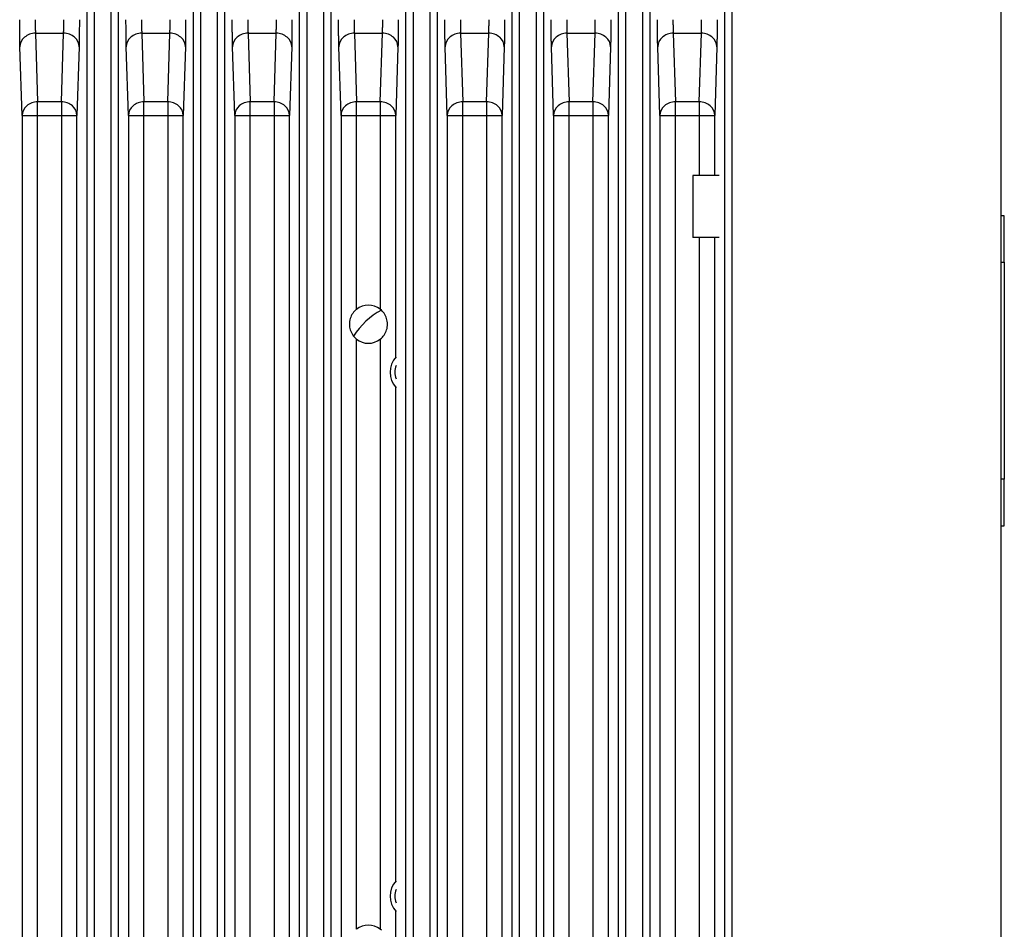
# Model space of a CAD drawing. Extents: x 11458 to 11780, y -1544 to -1214.
# Tile 27 of 35: x 11716 to 11780, y -1382 to -1324. Entities that reach past the tile are written whole.
import ezdxf

# ---------------------------------------------------------------- set-up
doc = ezdxf.new("R2010")
doc.units = 0
doc.layers.add('2', color=2, linetype='CONTINUOUS')

msp = doc.modelspace()

# ---------------------------------------------------------------- linework, layer by layer
at = {"layer": '2', "color": 7}
for p, q in [((11779.636, -1420.295), (11779.636, -1280.395)), ((11720.643, -1283.895), (11720.643, -1416.695)), ((11721.143, -1416.695), (11721.143, -1283.895)), ((11722.201, -1283.895), (11722.201, -1416.695)), ((11722.701, -1416.695), (11722.701, -1283.895)), ((11727.5, -1283.895), (11727.5, -1416.695)), ((11728, -1416.695), (11728, -1283.895)), ((11729.058, -1283.895), (11729.058, -1416.695)), ((11729.558, -1416.695), (11729.558, -1283.895)), ((11734.357, -1283.895), (11734.357, -1416.695)), ((11734.857, -1416.695), (11734.857, -1283.895)), ((11735.915, -1283.895), (11735.915, -1416.695)), ((11736.415, -1416.695), (11736.415, -1283.895)), ((11741.214, -1283.895), (11741.214, -1416.695)), ((11741.714, -1416.695), (11741.714, -1283.895)), ((11742.772, -1283.895), (11742.772, -1416.695)), ((11743.272, -1416.695), (11743.272, -1283.895)), ((11748.071, -1283.895), (11748.071, -1416.695)), ((11748.571, -1416.695), (11748.571, -1283.895)), ((11749.63, -1283.895), (11749.63, -1416.695)), ((11750.129, -1416.695), (11750.129, -1283.895)), ((11754.928, -1283.895), (11754.928, -1416.695)), ((11755.428, -1416.695), (11755.428, -1283.895)), ((11756.487, -1283.895), (11756.487, -1416.695)), ((11756.987, -1416.695), (11756.987, -1283.895)), ((11761.786, -1283.895), (11761.786, -1421.195)), ((11762.286, -1421.195), (11762.286, -1283.895)), ((11717.337, -1324.522), (11717.478, -1328.951)), ((11717.337, -1324.522), (11719.15, -1324.522)), ((11719.011, -1328.951), (11719.15, -1324.522)), ((11724.194, -1324.522), (11724.335, -1328.951)), ((11724.194, -1324.522), (11726.007, -1324.522)), ((11725.868, -1328.951), (11726.007, -1324.522)), ((11731.051, -1324.522), (11731.192, -1328.951)), ((11731.051, -1324.522), (11732.864, -1324.522)), ((11732.725, -1328.951), (11732.864, -1324.522)), ((11737.908, -1324.522), (11739.721, -1324.522)), ((11737.908, -1324.522), (11738.05, -1328.951)), ((11739.582, -1328.951), (11739.721, -1324.522)), ((11744.765, -1324.522), (11744.907, -1328.951)), ((11744.765, -1324.522), (11746.578, -1324.522)), ((11746.439, -1328.951), (11746.578, -1324.522)), ((11751.623, -1324.522), (11751.764, -1328.951)), ((11751.623, -1324.522), (11753.435, -1324.522)), ((11753.296, -1328.951), (11753.435, -1324.522)), ((11758.48, -1324.522), (11758.621, -1328.951)), ((11758.48, -1324.522), (11760.293, -1324.522)), ((11760.153, -1328.951), (11760.293, -1324.522)), ((11716.476, -1329.825), (11716.337, -1325.397)), ((11720.15, -1325.397), (11720.01, -1329.827)), ((11723.333, -1329.825), (11723.194, -1325.397)), ((11727.007, -1325.397), (11726.868, -1329.827)), ((11730.19, -1329.825), (11730.051, -1325.397)), ((11733.864, -1325.397), (11733.725, -1329.827)), ((11737.048, -1329.825), (11736.908, -1325.397)), ((11740.721, -1325.397), (11740.582, -1329.827)), ((11743.905, -1329.825), (11743.766, -1325.397)), ((11747.578, -1325.397), (11747.439, -1329.827)), ((11750.762, -1329.825), (11750.623, -1325.397)), ((11754.435, -1325.397), (11754.296, -1329.827)), ((11757.619, -1329.825), (11757.48, -1325.397)), ((11761.292, -1325.397), (11761.153, -1329.827)), ((11719.011, -1328.951), (11717.478, -1328.951)), ((11719.011, -1328.951), (11719.011, -1329.825)), ((11725.868, -1328.951), (11724.335, -1328.951)), ((11725.868, -1328.951), (11725.868, -1329.825)), ((11732.725, -1328.951), (11731.192, -1328.951)), ((11732.725, -1328.951), (11732.725, -1329.825)), ((11739.582, -1328.951), (11738.05, -1328.951)), ((11739.582, -1328.951), (11739.582, -1329.825)), ((11746.439, -1328.951), (11744.907, -1328.951)), ((11746.439, -1328.951), (11746.439, -1329.825)), ((11753.296, -1328.951), (11751.764, -1328.951)), ((11753.296, -1328.951), (11753.296, -1329.825)), ((11760.153, -1328.951), (11758.621, -1328.951)), ((11760.153, -1328.951), (11760.153, -1329.825)), ((11716.476, -1329.825), (11716.476, -1433.795)), ((11716.476, -1329.825), (11716.775, -1329.825)), ((11716.775, -1329.825), (11717.476, -1329.825)), ((11717.476, -1329.825), (11719.011, -1329.825)), ((11717.476, -1433.795), (11717.476, -1329.825)), ((11719.011, -1329.825), (11719.711, -1329.825)), ((11719.011, -1329.825), (11719.011, -1433.795)), ((11719.711, -1329.825), (11720.01, -1329.825)), ((11720.01, -1433.795), (11720.01, -1329.827)), ((11723.333, -1329.825), (11723.333, -1433.795)), ((11723.333, -1329.825), (11723.632, -1329.825)), ((11723.632, -1329.825), (11724.333, -1329.825)), ((11724.333, -1329.825), (11725.868, -1329.825)), ((11724.333, -1433.795), (11724.333, -1329.825)), ((11725.868, -1329.825), (11726.569, -1329.825)), ((11725.868, -1329.825), (11725.868, -1433.795)), ((11726.569, -1329.825), (11726.868, -1329.825)), ((11726.868, -1433.795), (11726.868, -1329.827)), ((11730.19, -1329.825), (11730.19, -1433.795)), ((11730.19, -1329.825), (11730.489, -1329.825)), ((11730.489, -1329.825), (11731.19, -1329.825)), ((11731.19, -1433.795), (11731.19, -1329.825)), ((11731.19, -1329.825), (11732.725, -1329.825)), ((11732.725, -1329.825), (11733.426, -1329.825)), ((11732.725, -1329.825), (11732.725, -1433.795)), ((11733.426, -1329.825), (11733.725, -1329.825)), ((11733.725, -1433.795), (11733.725, -1329.827)), ((11737.048, -1329.825), (11737.346, -1329.825)), ((11737.048, -1329.825), (11737.048, -1433.795)), ((11737.346, -1329.825), (11738.047, -1329.825)), ((11738.047, -1329.825), (11739.582, -1329.825)), ((11738.047, -1342.335), (11738.047, -1329.825)), ((11739.582, -1329.825), (11740.283, -1329.825)), ((11739.582, -1329.825), (11739.582, -1342.333)), ((11740.283, -1329.825), (11740.582, -1329.825)), ((11740.582, -1345.413), (11740.582, -1329.827)), ((11743.905, -1329.825), (11743.905, -1433.795)), ((11743.905, -1329.825), (11744.204, -1329.825)), ((11744.204, -1329.825), (11744.905, -1329.825)), ((11744.905, -1433.795), (11744.905, -1329.825)), ((11744.905, -1329.825), (11746.439, -1329.825)), ((11746.439, -1329.825), (11747.14, -1329.825)), ((11746.439, -1329.825), (11746.439, -1433.795)), ((11747.14, -1329.825), (11747.439, -1329.825)), ((11747.439, -1433.795), (11747.439, -1329.827)), ((11750.762, -1329.825), (11750.762, -1433.795)), ((11750.762, -1329.825), (11751.061, -1329.825)), ((11751.061, -1329.825), (11751.762, -1329.825)), ((11751.762, -1433.795), (11751.762, -1329.825)), ((11751.762, -1329.825), (11753.296, -1329.825)), ((11753.296, -1329.825), (11753.296, -1433.795)), ((11753.296, -1329.825), (11753.997, -1329.825)), ((11753.997, -1329.825), (11754.296, -1329.825)), ((11754.296, -1433.795), (11754.296, -1329.827)), ((11757.619, -1329.825), (11757.619, -1433.795)), ((11757.619, -1329.825), (11757.918, -1329.825)), ((11757.918, -1329.825), (11758.619, -1329.825)), ((11758.619, -1433.795), (11758.619, -1329.825)), ((11758.619, -1329.825), (11760.153, -1329.825)), ((11760.153, -1329.825), (11760.854, -1329.825)), ((11760.153, -1329.825), (11760.153, -1333.695)), ((11760.854, -1329.825), (11761.153, -1329.825)), ((11761.153, -1333.695), (11761.153, -1329.827)), ((11759.736, -1333.695), (11759.736, -1337.695)), ((11761.442, -1333.695), (11759.736, -1333.695)), ((11779.836, -1336.295), (11779.636, -1336.295)), ((11779.836, -1339.295), (11779.836, -1336.295)), ((11761.442, -1337.695), (11759.736, -1337.695)), ((11760.153, -1337.695), (11760.153, -1406.695)), ((11761.153, -1406.695), (11761.153, -1337.695)), ((11779.636, -1339.295), (11779.836, -1339.295)), ((11779.836, -1339.295), (11779.836, -1353.295)), ((11738.047, -1382.335), (11738.047, -1344.254)), ((11739.582, -1344.257), (11739.582, -1382.333)), ((11740.582, -1379.213), (11740.582, -1347.376)), ((11779.836, -1353.295), (11779.636, -1353.295)), ((11779.836, -1356.295), (11779.836, -1353.295)), ((11779.636, -1356.295), (11779.836, -1356.295)), ((11740.582, -1433.795), (11740.582, -1381.176))]:
    msp.add_line(p, q, dxfattribs=at)
at = {"layer": '2', "color": 7, "flags": 128}
for points in [[(11716.337, -1325.397), (11716.336, -1325.352), (11716.334, -1325.304), (11716.333, -1325.252), (11716.332, -1325.198), (11716.331, -1325.14), (11716.33, -1325.08), (11716.328, -1325.017), (11716.327, -1324.951), (11716.326, -1324.882), (11716.326, -1324.811), (11716.325, -1324.738), (11716.324, -1324.663), (11716.323, -1324.585), (11716.322, -1324.506), (11716.322, -1324.425), (11716.321, -1324.343), (11716.321, -1324.259), (11716.32, -1324.174), (11716.32, -1324.088), (11716.32, -1324.001), (11716.319, -1323.913), (11716.319, -1323.825), (11716.319, -1323.737), (11716.319, -1323.648)], [(11717.319, -1323.648), (11717.319, -1323.67), (11717.319, -1323.693), (11717.319, -1323.715), (11717.319, -1323.737), (11717.319, -1323.759), (11717.319, -1323.781), (11717.319, -1323.803), (11717.319, -1323.825), (11717.32, -1323.846), (11717.32, -1323.868), (11717.32, -1323.89), (11717.32, -1323.911), (11717.32, -1323.932), (11717.321, -1323.954), (11717.321, -1323.975), (11717.321, -1323.996), (11717.321, -1324.016), (11717.322, -1324.037), (11717.322, -1324.057), (11717.322, -1324.077), (11717.323, -1324.097), (11717.323, -1324.117), (11717.323, -1324.136), (11717.324, -1324.155)], [(11719.163, -1324.155), (11719.163, -1324.136), (11719.164, -1324.117), (11719.164, -1324.097), (11719.164, -1324.077), (11719.165, -1324.057), (11719.165, -1324.037), (11719.165, -1324.016), (11719.165, -1323.996), (11719.166, -1323.975), (11719.166, -1323.954), (11719.166, -1323.932), (11719.166, -1323.911), (11719.167, -1323.89), (11719.167, -1323.868), (11719.167, -1323.846), (11719.167, -1323.825), (11719.167, -1323.803), (11719.167, -1323.781), (11719.167, -1323.759), (11719.168, -1323.737), (11719.168, -1323.715), (11719.168, -1323.693), (11719.168, -1323.67), (11719.168, -1323.648)], [(11720.168, -1323.648), (11720.167, -1323.737), (11720.167, -1323.825), (11720.167, -1323.913), (11720.167, -1324.001), (11720.167, -1324.088), (11720.166, -1324.174), (11720.166, -1324.259), (11720.165, -1324.343), (11720.165, -1324.425), (11720.164, -1324.506), (11720.163, -1324.585), (11720.163, -1324.663), (11720.162, -1324.738), (11720.161, -1324.811), (11720.16, -1324.882), (11720.159, -1324.951), (11720.158, -1325.017), (11720.157, -1325.08), (11720.156, -1325.14), (11720.155, -1325.198), (11720.153, -1325.252), (11720.152, -1325.304), (11720.151, -1325.352), (11720.15, -1325.397)], [(11723.194, -1325.397), (11723.193, -1325.352), (11723.191, -1325.304), (11723.19, -1325.252), (11723.189, -1325.198), (11723.188, -1325.14), (11723.187, -1325.08), (11723.186, -1325.017), (11723.185, -1324.951), (11723.184, -1324.882), (11723.183, -1324.811), (11723.182, -1324.738), (11723.181, -1324.663), (11723.18, -1324.585), (11723.18, -1324.506), (11723.179, -1324.425), (11723.178, -1324.343), (11723.178, -1324.259), (11723.177, -1324.174), (11723.177, -1324.088), (11723.177, -1324.001), (11723.176, -1323.913), (11723.176, -1323.825), (11723.176, -1323.737), (11723.176, -1323.648)], [(11724.176, -1323.648), (11724.176, -1323.67), (11724.176, -1323.693), (11724.176, -1323.715), (11724.176, -1323.737), (11724.176, -1323.759), (11724.176, -1323.781), (11724.176, -1323.803), (11724.177, -1323.825), (11724.177, -1323.846), (11724.177, -1323.868), (11724.177, -1323.89), (11724.177, -1323.911), (11724.177, -1323.932), (11724.178, -1323.954), (11724.178, -1323.975), (11724.178, -1323.996), (11724.178, -1324.016), (11724.179, -1324.037), (11724.179, -1324.057), (11724.179, -1324.077), (11724.18, -1324.097), (11724.18, -1324.117), (11724.18, -1324.136), (11724.181, -1324.155)], [(11726.02, -1324.155), (11726.02, -1324.136), (11726.021, -1324.117), (11726.021, -1324.097), (11726.021, -1324.077), (11726.022, -1324.057), (11726.022, -1324.037), (11726.022, -1324.016), (11726.023, -1323.996), (11726.023, -1323.975), (11726.023, -1323.954), (11726.023, -1323.932), (11726.024, -1323.911), (11726.024, -1323.89), (11726.024, -1323.868), (11726.024, -1323.846), (11726.024, -1323.825), (11726.024, -1323.803), (11726.024, -1323.781), (11726.025, -1323.759), (11726.025, -1323.737), (11726.025, -1323.715), (11726.025, -1323.693), (11726.025, -1323.67), (11726.025, -1323.648)], [(11727.025, -1323.648), (11727.025, -1323.737), (11727.025, -1323.825), (11727.024, -1323.913), (11727.024, -1324.001), (11727.024, -1324.088), (11727.023, -1324.174), (11727.023, -1324.259), (11727.022, -1324.343), (11727.022, -1324.425), (11727.021, -1324.506), (11727.021, -1324.585), (11727.02, -1324.663), (11727.019, -1324.738), (11727.018, -1324.811), (11727.017, -1324.882), (11727.016, -1324.951), (11727.015, -1325.017), (11727.014, -1325.08), (11727.013, -1325.14), (11727.012, -1325.198), (11727.011, -1325.252), (11727.009, -1325.304), (11727.008, -1325.352), (11727.007, -1325.397)], [(11730.051, -1325.397), (11730.05, -1325.352), (11730.049, -1325.304), (11730.047, -1325.252), (11730.046, -1325.198), (11730.045, -1325.14), (11730.044, -1325.08), (11730.043, -1325.017), (11730.042, -1324.951), (11730.041, -1324.882), (11730.04, -1324.811), (11730.039, -1324.738), (11730.038, -1324.663), (11730.037, -1324.585), (11730.037, -1324.506), (11730.036, -1324.425), (11730.035, -1324.343), (11730.035, -1324.259), (11730.035, -1324.174), (11730.034, -1324.088), (11730.034, -1324.001), (11730.034, -1323.913), (11730.033, -1323.825), (11730.033, -1323.737), (11730.033, -1323.648)], [(11731.033, -1323.648), (11731.033, -1323.67), (11731.033, -1323.693), (11731.033, -1323.715), (11731.033, -1323.737), (11731.033, -1323.759), (11731.033, -1323.781), (11731.034, -1323.803), (11731.034, -1323.825), (11731.034, -1323.846), (11731.034, -1323.868), (11731.034, -1323.89), (11731.034, -1323.911), (11731.035, -1323.932), (11731.035, -1323.954), (11731.035, -1323.975), (11731.035, -1323.996), (11731.036, -1324.016), (11731.036, -1324.037), (11731.036, -1324.057), (11731.037, -1324.077), (11731.037, -1324.097), (11731.037, -1324.117), (11731.038, -1324.136), (11731.038, -1324.155)], [(11732.877, -1324.155), (11732.878, -1324.136), (11732.878, -1324.117), (11732.878, -1324.097), (11732.879, -1324.077), (11732.879, -1324.057), (11732.879, -1324.037), (11732.879, -1324.016), (11732.88, -1323.996), (11732.88, -1323.975), (11732.88, -1323.954), (11732.881, -1323.932), (11732.881, -1323.911), (11732.881, -1323.89), (11732.881, -1323.868), (11732.881, -1323.846), (11732.881, -1323.825), (11732.882, -1323.803), (11732.882, -1323.781), (11732.882, -1323.759), (11732.882, -1323.737), (11732.882, -1323.715), (11732.882, -1323.693), (11732.882, -1323.67), (11732.882, -1323.648)], [(11733.882, -1323.648), (11733.882, -1323.737), (11733.882, -1323.825), (11733.881, -1323.913), (11733.881, -1324.001), (11733.881, -1324.088), (11733.881, -1324.174), (11733.88, -1324.259), (11733.88, -1324.343), (11733.879, -1324.425), (11733.878, -1324.506), (11733.878, -1324.585), (11733.877, -1324.663), (11733.876, -1324.738), (11733.875, -1324.811), (11733.874, -1324.882), (11733.873, -1324.951), (11733.872, -1325.017), (11733.871, -1325.08), (11733.87, -1325.14), (11733.869, -1325.198), (11733.868, -1325.252), (11733.866, -1325.304), (11733.865, -1325.352), (11733.864, -1325.397)], [(11736.908, -1325.397), (11736.907, -1325.352), (11736.906, -1325.304), (11736.905, -1325.252), (11736.903, -1325.198), (11736.902, -1325.14), (11736.901, -1325.08), (11736.9, -1325.017), (11736.899, -1324.951), (11736.898, -1324.882), (11736.897, -1324.811), (11736.896, -1324.738), (11736.895, -1324.663), (11736.895, -1324.585), (11736.894, -1324.506), (11736.893, -1324.425), (11736.893, -1324.343), (11736.892, -1324.259), (11736.892, -1324.174), (11736.891, -1324.088), (11736.891, -1324.001), (11736.891, -1323.913), (11736.891, -1323.825), (11736.89, -1323.737), (11736.89, -1323.648)], [(11737.89, -1323.648), (11737.89, -1323.67), (11737.89, -1323.693), (11737.89, -1323.715), (11737.89, -1323.737), (11737.891, -1323.759), (11737.891, -1323.781), (11737.891, -1323.803), (11737.891, -1323.825), (11737.891, -1323.846), (11737.891, -1323.868), (11737.891, -1323.89), (11737.892, -1323.911), (11737.892, -1323.932), (11737.892, -1323.954), (11737.892, -1323.975), (11737.892, -1323.996), (11737.893, -1324.016), (11737.893, -1324.037), (11737.893, -1324.057), (11737.894, -1324.077), (11737.894, -1324.097), (11737.894, -1324.117), (11737.895, -1324.136), (11737.895, -1324.155)], [(11739.734, -1324.155), (11739.735, -1324.136), (11739.735, -1324.117), (11739.735, -1324.097), (11739.736, -1324.077), (11739.736, -1324.057), (11739.736, -1324.037), (11739.737, -1324.016), (11739.737, -1323.996), (11739.737, -1323.975), (11739.737, -1323.954), (11739.738, -1323.932), (11739.738, -1323.911), (11739.738, -1323.89), (11739.738, -1323.868), (11739.738, -1323.846), (11739.739, -1323.825), (11739.739, -1323.803), (11739.739, -1323.781), (11739.739, -1323.759), (11739.739, -1323.737), (11739.739, -1323.715), (11739.739, -1323.693), (11739.739, -1323.67), (11739.739, -1323.648)], [(11740.739, -1323.648), (11740.739, -1323.737), (11740.739, -1323.825), (11740.739, -1323.913), (11740.738, -1324.001), (11740.738, -1324.088), (11740.738, -1324.174), (11740.737, -1324.259), (11740.737, -1324.343), (11740.736, -1324.425), (11740.736, -1324.506), (11740.735, -1324.585), (11740.734, -1324.663), (11740.733, -1324.738), (11740.732, -1324.811), (11740.732, -1324.882), (11740.731, -1324.951), (11740.729, -1325.017), (11740.728, -1325.08), (11740.727, -1325.14), (11740.726, -1325.198), (11740.725, -1325.252), (11740.724, -1325.304), (11740.722, -1325.352), (11740.721, -1325.397)], [(11743.766, -1325.397), (11743.764, -1325.352), (11743.763, -1325.304), (11743.762, -1325.252), (11743.76, -1325.198), (11743.759, -1325.14), (11743.758, -1325.08), (11743.757, -1325.017), (11743.756, -1324.951), (11743.755, -1324.882), (11743.754, -1324.811), (11743.753, -1324.738), (11743.752, -1324.663), (11743.752, -1324.585), (11743.751, -1324.506), (11743.75, -1324.425), (11743.75, -1324.343), (11743.749, -1324.259), (11743.749, -1324.174), (11743.748, -1324.088), (11743.748, -1324.001), (11743.748, -1323.913), (11743.748, -1323.825), (11743.748, -1323.737), (11743.748, -1323.648)], [(11744.747, -1323.648), (11744.747, -1323.67), (11744.747, -1323.693), (11744.748, -1323.715), (11744.748, -1323.737), (11744.748, -1323.759), (11744.748, -1323.781), (11744.748, -1323.803), (11744.748, -1323.825), (11744.748, -1323.846), (11744.748, -1323.868), (11744.748, -1323.89), (11744.749, -1323.911), (11744.749, -1323.932), (11744.749, -1323.954), (11744.749, -1323.975), (11744.75, -1323.996), (11744.75, -1324.016), (11744.75, -1324.037), (11744.75, -1324.057), (11744.751, -1324.077), (11744.751, -1324.097), (11744.752, -1324.117), (11744.752, -1324.136), (11744.752, -1324.155)], [(11746.591, -1324.155), (11746.592, -1324.136), (11746.592, -1324.117), (11746.593, -1324.097), (11746.593, -1324.077), (11746.593, -1324.057), (11746.593, -1324.037), (11746.594, -1324.016), (11746.594, -1323.996), (11746.594, -1323.975), (11746.595, -1323.954), (11746.595, -1323.932), (11746.595, -1323.911), (11746.595, -1323.89), (11746.595, -1323.868), (11746.596, -1323.846), (11746.596, -1323.825), (11746.596, -1323.803), (11746.596, -1323.781), (11746.596, -1323.759), (11746.596, -1323.737), (11746.596, -1323.715), (11746.596, -1323.693), (11746.596, -1323.67), (11746.596, -1323.648)], [(11747.596, -1323.648), (11747.596, -1323.737), (11747.596, -1323.825), (11747.596, -1323.913), (11747.596, -1324.001), (11747.595, -1324.088), (11747.595, -1324.174), (11747.594, -1324.259), (11747.594, -1324.343), (11747.593, -1324.425), (11747.593, -1324.506), (11747.592, -1324.585), (11747.591, -1324.663), (11747.59, -1324.738), (11747.59, -1324.811), (11747.589, -1324.882), (11747.588, -1324.951), (11747.587, -1325.017), (11747.586, -1325.08), (11747.584, -1325.14), (11747.583, -1325.198), (11747.582, -1325.252), (11747.581, -1325.304), (11747.579, -1325.352), (11747.578, -1325.397)], [(11750.623, -1325.397), (11750.621, -1325.352), (11750.62, -1325.304), (11750.619, -1325.252), (11750.618, -1325.198), (11750.616, -1325.14), (11750.615, -1325.08), (11750.614, -1325.017), (11750.613, -1324.951), (11750.612, -1324.882), (11750.611, -1324.811), (11750.61, -1324.738), (11750.61, -1324.663), (11750.609, -1324.585), (11750.608, -1324.506), (11750.607, -1324.425), (11750.607, -1324.343), (11750.606, -1324.259), (11750.606, -1324.174), (11750.606, -1324.088), (11750.605, -1324.001), (11750.605, -1323.913), (11750.605, -1323.825), (11750.605, -1323.737), (11750.605, -1323.648)], [(11751.605, -1323.648), (11751.605, -1323.67), (11751.605, -1323.693), (11751.605, -1323.715), (11751.605, -1323.737), (11751.605, -1323.759), (11751.605, -1323.781), (11751.605, -1323.803), (11751.605, -1323.825), (11751.605, -1323.846), (11751.605, -1323.868), (11751.606, -1323.89), (11751.606, -1323.911), (11751.606, -1323.932), (11751.606, -1323.954), (11751.606, -1323.975), (11751.607, -1323.996), (11751.607, -1324.016), (11751.607, -1324.037), (11751.608, -1324.057), (11751.608, -1324.077), (11751.608, -1324.097), (11751.609, -1324.117), (11751.609, -1324.136), (11751.609, -1324.155)], [(11753.449, -1324.155), (11753.449, -1324.136), (11753.449, -1324.117), (11753.45, -1324.097), (11753.45, -1324.077), (11753.45, -1324.057), (11753.451, -1324.037), (11753.451, -1324.016), (11753.451, -1323.996), (11753.451, -1323.975), (11753.452, -1323.954), (11753.452, -1323.932), (11753.452, -1323.911), (11753.452, -1323.89), (11753.453, -1323.868), (11753.453, -1323.846), (11753.453, -1323.825), (11753.453, -1323.803), (11753.453, -1323.781), (11753.453, -1323.759), (11753.453, -1323.737), (11753.453, -1323.715), (11753.453, -1323.693), (11753.453, -1323.67), (11753.453, -1323.648)], [(11754.453, -1323.648), (11754.453, -1323.737), (11754.453, -1323.825), (11754.453, -1323.913), (11754.453, -1324.001), (11754.452, -1324.088), (11754.452, -1324.174), (11754.452, -1324.259), (11754.451, -1324.343), (11754.45, -1324.425), (11754.45, -1324.506), (11754.449, -1324.585), (11754.448, -1324.663), (11754.448, -1324.738), (11754.447, -1324.811), (11754.446, -1324.882), (11754.445, -1324.951), (11754.444, -1325.017), (11754.443, -1325.08), (11754.442, -1325.14), (11754.44, -1325.198), (11754.439, -1325.252), (11754.438, -1325.304), (11754.437, -1325.352), (11754.435, -1325.397)], [(11757.48, -1325.397), (11757.478, -1325.352), (11757.477, -1325.304), (11757.476, -1325.252), (11757.475, -1325.198), (11757.474, -1325.14), (11757.472, -1325.08), (11757.471, -1325.017), (11757.47, -1324.951), (11757.469, -1324.882), (11757.468, -1324.811), (11757.468, -1324.738), (11757.467, -1324.663), (11757.466, -1324.585), (11757.465, -1324.506), (11757.465, -1324.425), (11757.464, -1324.343), (11757.464, -1324.259), (11757.463, -1324.174), (11757.463, -1324.088), (11757.462, -1324.001), (11757.462, -1323.913), (11757.462, -1323.825), (11757.462, -1323.737), (11757.462, -1323.648)], [(11758.462, -1323.648), (11758.462, -1323.67), (11758.462, -1323.693), (11758.462, -1323.715), (11758.462, -1323.737), (11758.462, -1323.759), (11758.462, -1323.781), (11758.462, -1323.803), (11758.462, -1323.825), (11758.462, -1323.846), (11758.463, -1323.868), (11758.463, -1323.89), (11758.463, -1323.911), (11758.463, -1323.932), (11758.463, -1323.954), (11758.464, -1323.975), (11758.464, -1323.996), (11758.464, -1324.016), (11758.464, -1324.037), (11758.465, -1324.057), (11758.465, -1324.077), (11758.465, -1324.097), (11758.466, -1324.117), (11758.466, -1324.136), (11758.467, -1324.155)], [(11760.306, -1324.155), (11760.306, -1324.136), (11760.306, -1324.117), (11760.307, -1324.097), (11760.307, -1324.077), (11760.307, -1324.057), (11760.308, -1324.037), (11760.308, -1324.016), (11760.308, -1323.996), (11760.309, -1323.975), (11760.309, -1323.954), (11760.309, -1323.932), (11760.309, -1323.911), (11760.309, -1323.89), (11760.31, -1323.868), (11760.31, -1323.846), (11760.31, -1323.825), (11760.31, -1323.803), (11760.31, -1323.781), (11760.31, -1323.759), (11760.31, -1323.737), (11760.31, -1323.715), (11760.31, -1323.693), (11760.311, -1323.67), (11760.311, -1323.648)], [(11761.31, -1323.648), (11761.31, -1323.737), (11761.31, -1323.825), (11761.31, -1323.913), (11761.31, -1324.001), (11761.31, -1324.088), (11761.309, -1324.174), (11761.309, -1324.259), (11761.308, -1324.343), (11761.308, -1324.425), (11761.307, -1324.506), (11761.306, -1324.585), (11761.306, -1324.663), (11761.305, -1324.738), (11761.304, -1324.811), (11761.303, -1324.882), (11761.302, -1324.951), (11761.301, -1325.017), (11761.3, -1325.08), (11761.299, -1325.14), (11761.298, -1325.198), (11761.296, -1325.252), (11761.295, -1325.304), (11761.294, -1325.352), (11761.292, -1325.397)], [(11717.324, -1324.155), (11717.324, -1324.174), (11717.324, -1324.193), (11717.325, -1324.212), (11717.325, -1324.23), (11717.326, -1324.248), (11717.326, -1324.265), (11717.327, -1324.283), (11717.327, -1324.3), (11717.328, -1324.316), (11717.328, -1324.333), (11717.329, -1324.348), (11717.329, -1324.364), (11717.33, -1324.379), (11717.331, -1324.394), (11717.331, -1324.409), (11717.332, -1324.423), (11717.332, -1324.437), (11717.333, -1324.45), (11717.334, -1324.463), (11717.334, -1324.476), (11717.335, -1324.488), (11717.335, -1324.5), (11717.336, -1324.512), (11717.337, -1324.522)], [(11719.15, -1324.522), (11719.15, -1324.512), (11719.151, -1324.5), (11719.152, -1324.488), (11719.152, -1324.476), (11719.153, -1324.463), (11719.154, -1324.45), (11719.154, -1324.437), (11719.155, -1324.423), (11719.155, -1324.409), (11719.156, -1324.394), (11719.157, -1324.379), (11719.157, -1324.364), (11719.158, -1324.348), (11719.158, -1324.332), (11719.159, -1324.316), (11719.159, -1324.3), (11719.16, -1324.283), (11719.16, -1324.265), (11719.161, -1324.248), (11719.161, -1324.23), (11719.162, -1324.212), (11719.162, -1324.193), (11719.162, -1324.174), (11719.163, -1324.155)], [(11724.181, -1324.155), (11724.181, -1324.174), (11724.182, -1324.193), (11724.182, -1324.212), (11724.183, -1324.23), (11724.183, -1324.248), (11724.183, -1324.265), (11724.184, -1324.283), (11724.184, -1324.3), (11724.185, -1324.316), (11724.185, -1324.332), (11724.186, -1324.348), (11724.187, -1324.364), (11724.187, -1324.379), (11724.188, -1324.394), (11724.188, -1324.409), (11724.189, -1324.423), (11724.189, -1324.437), (11724.19, -1324.45), (11724.191, -1324.463), (11724.191, -1324.476), (11724.192, -1324.488), (11724.193, -1324.5), (11724.193, -1324.512), (11724.194, -1324.522)], [(11726.007, -1324.522), (11726.008, -1324.512), (11726.008, -1324.5), (11726.009, -1324.488), (11726.009, -1324.476), (11726.01, -1324.463), (11726.011, -1324.45), (11726.011, -1324.437), (11726.012, -1324.423), (11726.013, -1324.409), (11726.013, -1324.394), (11726.014, -1324.379), (11726.014, -1324.364), (11726.015, -1324.348), (11726.015, -1324.332), (11726.016, -1324.316), (11726.016, -1324.3), (11726.017, -1324.283), (11726.017, -1324.265), (11726.018, -1324.248), (11726.018, -1324.23), (11726.019, -1324.212), (11726.019, -1324.193), (11726.02, -1324.174), (11726.02, -1324.155)], [(11731.038, -1324.155), (11731.038, -1324.174), (11731.039, -1324.193), (11731.039, -1324.212), (11731.04, -1324.23), (11731.04, -1324.248), (11731.041, -1324.265), (11731.041, -1324.283), (11731.042, -1324.3), (11731.042, -1324.316), (11731.043, -1324.333), (11731.043, -1324.348), (11731.044, -1324.364), (11731.044, -1324.379), (11731.045, -1324.394), (11731.045, -1324.409), (11731.046, -1324.423), (11731.047, -1324.437), (11731.047, -1324.45), (11731.048, -1324.463), (11731.048, -1324.476), (11731.049, -1324.488), (11731.05, -1324.5), (11731.05, -1324.512), (11731.051, -1324.522)], [(11732.864, -1324.522), (11732.865, -1324.512), (11732.865, -1324.5), (11732.866, -1324.488), (11732.867, -1324.476), (11732.867, -1324.463), (11732.868, -1324.45), (11732.868, -1324.437), (11732.869, -1324.423), (11732.87, -1324.409), (11732.87, -1324.394), (11732.871, -1324.379), (11732.871, -1324.364), (11732.872, -1324.348), (11732.872, -1324.332), (11732.873, -1324.316), (11732.874, -1324.3), (11732.874, -1324.283), (11732.875, -1324.265), (11732.875, -1324.248), (11732.875, -1324.23), (11732.876, -1324.212), (11732.876, -1324.193), (11732.877, -1324.174), (11732.877, -1324.155)], [(11737.895, -1324.155), (11737.896, -1324.174), (11737.896, -1324.193), (11737.896, -1324.212), (11737.897, -1324.23), (11737.897, -1324.248), (11737.898, -1324.265), (11737.898, -1324.283), (11737.899, -1324.3), (11737.899, -1324.316), (11737.9, -1324.333), (11737.9, -1324.348), (11737.901, -1324.364), (11737.901, -1324.379), (11737.902, -1324.394), (11737.903, -1324.409), (11737.903, -1324.423), (11737.904, -1324.437), (11737.904, -1324.45), (11737.905, -1324.463), (11737.906, -1324.476), (11737.906, -1324.488), (11737.907, -1324.5), (11737.908, -1324.512), (11737.908, -1324.522)], [(11739.721, -1324.522), (11739.722, -1324.512), (11739.722, -1324.5), (11739.723, -1324.488), (11739.724, -1324.476), (11739.724, -1324.463), (11739.725, -1324.45), (11739.726, -1324.437), (11739.726, -1324.423), (11739.727, -1324.409), (11739.727, -1324.394), (11739.728, -1324.379), (11739.729, -1324.364), (11739.729, -1324.348), (11739.73, -1324.332), (11739.73, -1324.316), (11739.731, -1324.3), (11739.731, -1324.283), (11739.732, -1324.265), (11739.732, -1324.248), (11739.733, -1324.23), (11739.733, -1324.212), (11739.733, -1324.193), (11739.734, -1324.174), (11739.734, -1324.155)], [(11744.752, -1324.155), (11744.753, -1324.174), (11744.753, -1324.193), (11744.753, -1324.212), (11744.754, -1324.23), (11744.754, -1324.248), (11744.755, -1324.265), (11744.755, -1324.283), (11744.756, -1324.3), (11744.756, -1324.316), (11744.757, -1324.332), (11744.757, -1324.348), (11744.758, -1324.364), (11744.759, -1324.379), (11744.759, -1324.394), (11744.76, -1324.409), (11744.76, -1324.423), (11744.761, -1324.437), (11744.761, -1324.45), (11744.762, -1324.463), (11744.763, -1324.476), (11744.763, -1324.488), (11744.764, -1324.5), (11744.765, -1324.512), (11744.765, -1324.522)], [(11746.578, -1324.522), (11746.579, -1324.512), (11746.58, -1324.5), (11746.58, -1324.488), (11746.581, -1324.476), (11746.582, -1324.463), (11746.582, -1324.45), (11746.583, -1324.437), (11746.583, -1324.423), (11746.584, -1324.409), (11746.585, -1324.394), (11746.585, -1324.379), (11746.586, -1324.364), (11746.586, -1324.348), (11746.587, -1324.332), (11746.587, -1324.316), (11746.588, -1324.3), (11746.588, -1324.283), (11746.589, -1324.265), (11746.589, -1324.248), (11746.59, -1324.23), (11746.59, -1324.212), (11746.591, -1324.193), (11746.591, -1324.174), (11746.591, -1324.155)], [(11751.609, -1324.155), (11751.61, -1324.174), (11751.61, -1324.193), (11751.611, -1324.212), (11751.611, -1324.23), (11751.612, -1324.248), (11751.612, -1324.265), (11751.612, -1324.283), (11751.613, -1324.3), (11751.614, -1324.316), (11751.614, -1324.332), (11751.615, -1324.348), (11751.615, -1324.364), (11751.616, -1324.379), (11751.616, -1324.394), (11751.617, -1324.409), (11751.617, -1324.423), (11751.618, -1324.437), (11751.619, -1324.45), (11751.619, -1324.463), (11751.62, -1324.476), (11751.621, -1324.488), (11751.621, -1324.5), (11751.622, -1324.512), (11751.623, -1324.522)], [(11753.435, -1324.522), (11753.436, -1324.512), (11753.437, -1324.5), (11753.437, -1324.488), (11753.438, -1324.476), (11753.439, -1324.463), (11753.439, -1324.45), (11753.44, -1324.437), (11753.441, -1324.423), (11753.441, -1324.409), (11753.442, -1324.394), (11753.442, -1324.379), (11753.443, -1324.364), (11753.443, -1324.348), (11753.444, -1324.332), (11753.444, -1324.316), (11753.445, -1324.3), (11753.445, -1324.283), (11753.446, -1324.265), (11753.446, -1324.248), (11753.447, -1324.23), (11753.447, -1324.212), (11753.448, -1324.193), (11753.448, -1324.174), (11753.449, -1324.155)], [(11758.467, -1324.155), (11758.467, -1324.174), (11758.467, -1324.193), (11758.468, -1324.212), (11758.468, -1324.23), (11758.469, -1324.248), (11758.469, -1324.265), (11758.47, -1324.283), (11758.47, -1324.3), (11758.471, -1324.316), (11758.471, -1324.333), (11758.472, -1324.348), (11758.472, -1324.364), (11758.473, -1324.379), (11758.473, -1324.394), (11758.474, -1324.409), (11758.475, -1324.423), (11758.475, -1324.437), (11758.476, -1324.45), (11758.476, -1324.463), (11758.477, -1324.476), (11758.478, -1324.488), (11758.478, -1324.5), (11758.479, -1324.512), (11758.48, -1324.522)], [(11760.293, -1324.522), (11760.293, -1324.512), (11760.294, -1324.5), (11760.295, -1324.488), (11760.295, -1324.476), (11760.296, -1324.463), (11760.296, -1324.45), (11760.297, -1324.437), (11760.298, -1324.423), (11760.298, -1324.409), (11760.299, -1324.394), (11760.299, -1324.379), (11760.3, -1324.364), (11760.301, -1324.348), (11760.301, -1324.332), (11760.302, -1324.316), (11760.302, -1324.3), (11760.303, -1324.283), (11760.303, -1324.265), (11760.304, -1324.248), (11760.304, -1324.23), (11760.304, -1324.212), (11760.305, -1324.193), (11760.305, -1324.174), (11760.306, -1324.155)], [(11717.476, -1329.825), (11717.476, -1329.781), (11717.476, -1329.738), (11717.476, -1329.694), (11717.476, -1329.65), (11717.476, -1329.607), (11717.476, -1329.565), (11717.476, -1329.522), (11717.476, -1329.481), (11717.476, -1329.44), (11717.476, -1329.4), (11717.476, -1329.36), (11717.476, -1329.322), (11717.476, -1329.284), (11717.476, -1329.247), (11717.476, -1329.212), (11717.476, -1329.177), (11717.476, -1329.144), (11717.476, -1329.112), (11717.477, -1329.081), (11717.477, -1329.052), (11717.477, -1329.024), (11717.477, -1328.998), (11717.478, -1328.974), (11717.478, -1328.951)], [(11724.333, -1329.825), (11724.333, -1329.781), (11724.333, -1329.738), (11724.333, -1329.694), (11724.333, -1329.65), (11724.333, -1329.607), (11724.333, -1329.565), (11724.333, -1329.522), (11724.333, -1329.481), (11724.333, -1329.44), (11724.333, -1329.4), (11724.333, -1329.36), (11724.333, -1329.322), (11724.333, -1329.284), (11724.333, -1329.247), (11724.333, -1329.212), (11724.333, -1329.177), (11724.333, -1329.144), (11724.333, -1329.112), (11724.334, -1329.081), (11724.334, -1329.052), (11724.334, -1329.024), (11724.335, -1328.998), (11724.335, -1328.974), (11724.335, -1328.951)], [(11731.19, -1329.825), (11731.19, -1329.781), (11731.19, -1329.738), (11731.19, -1329.694), (11731.19, -1329.65), (11731.19, -1329.607), (11731.19, -1329.565), (11731.19, -1329.522), (11731.19, -1329.481), (11731.19, -1329.44), (11731.19, -1329.4), (11731.19, -1329.36), (11731.19, -1329.322), (11731.19, -1329.284), (11731.19, -1329.247), (11731.19, -1329.212), (11731.19, -1329.177), (11731.19, -1329.144), (11731.191, -1329.112), (11731.191, -1329.081), (11731.191, -1329.052), (11731.191, -1329.024), (11731.192, -1328.998), (11731.192, -1328.974), (11731.192, -1328.951)], [(11738.047, -1329.825), (11738.047, -1329.781), (11738.047, -1329.738), (11738.047, -1329.694), (11738.047, -1329.65), (11738.047, -1329.607), (11738.047, -1329.565), (11738.047, -1329.522), (11738.047, -1329.481), (11738.047, -1329.44), (11738.047, -1329.4), (11738.047, -1329.36), (11738.047, -1329.322), (11738.047, -1329.284), (11738.047, -1329.247), (11738.047, -1329.212), (11738.047, -1329.177), (11738.048, -1329.144), (11738.048, -1329.112), (11738.048, -1329.081), (11738.048, -1329.052), (11738.049, -1329.024), (11738.049, -1328.998), (11738.049, -1328.974), (11738.05, -1328.951)], [(11744.905, -1329.825), (11744.905, -1329.781), (11744.905, -1329.738), (11744.905, -1329.694), (11744.905, -1329.65), (11744.905, -1329.607), (11744.905, -1329.565), (11744.905, -1329.522), (11744.905, -1329.481), (11744.904, -1329.44), (11744.904, -1329.4), (11744.904, -1329.36), (11744.904, -1329.322), (11744.904, -1329.284), (11744.904, -1329.247), (11744.904, -1329.212), (11744.905, -1329.177), (11744.905, -1329.144), (11744.905, -1329.112), (11744.905, -1329.081), (11744.905, -1329.052), (11744.906, -1329.024), (11744.906, -1328.998), (11744.906, -1328.974), (11744.907, -1328.951)], [(11751.762, -1329.825), (11751.762, -1329.781), (11751.762, -1329.738), (11751.762, -1329.694), (11751.762, -1329.65), (11751.762, -1329.607), (11751.762, -1329.565), (11751.762, -1329.522), (11751.762, -1329.481), (11751.762, -1329.44), (11751.762, -1329.4), (11751.762, -1329.36), (11751.762, -1329.322), (11751.762, -1329.284), (11751.762, -1329.247), (11751.762, -1329.212), (11751.762, -1329.177), (11751.762, -1329.144), (11751.762, -1329.112), (11751.762, -1329.081), (11751.763, -1329.052), (11751.763, -1329.024), (11751.763, -1328.998), (11751.763, -1328.974), (11751.764, -1328.951)], [(11758.619, -1329.825), (11758.619, -1329.781), (11758.619, -1329.738), (11758.619, -1329.694), (11758.619, -1329.65), (11758.619, -1329.607), (11758.619, -1329.565), (11758.619, -1329.522), (11758.619, -1329.481), (11758.619, -1329.44), (11758.619, -1329.4), (11758.619, -1329.36), (11758.619, -1329.322), (11758.619, -1329.284), (11758.619, -1329.247), (11758.619, -1329.212), (11758.619, -1329.177), (11758.619, -1329.144), (11758.619, -1329.112), (11758.619, -1329.081), (11758.62, -1329.052), (11758.62, -1329.024), (11758.62, -1328.998), (11758.621, -1328.974), (11758.621, -1328.951)], [(11738.047, -1342.335), (11737.98, -1342.393), (11737.917, -1342.455), (11737.859, -1342.523), (11737.805, -1342.596), (11737.756, -1342.673), (11737.712, -1342.754), (11737.674, -1342.84), (11737.643, -1342.928), (11737.618, -1343.018), (11737.6, -1343.11), (11737.59, -1343.203), (11737.586, -1343.296), (11737.59, -1343.39), (11737.601, -1343.482), (11737.619, -1343.574), (11737.644, -1343.665), (11737.676, -1343.753), (11737.714, -1343.838), (11737.757, -1343.919), (11737.806, -1343.996), (11737.86, -1344.068), (11737.918, -1344.135), (11737.981, -1344.197), (11738.047, -1344.254)], [(11739.582, -1344.257), (11739.649, -1344.199), (11739.713, -1344.136), (11739.772, -1344.069), (11739.826, -1343.996), (11739.875, -1343.919), (11739.919, -1343.837), (11739.957, -1343.752), (11739.989, -1343.663), (11740.014, -1343.572), (11740.032, -1343.48), (11740.042, -1343.387), (11740.046, -1343.293), (11740.042, -1343.199), (11740.031, -1343.106), (11740.013, -1343.014), (11739.988, -1342.923), (11739.956, -1342.835), (11739.918, -1342.75), (11739.874, -1342.668), (11739.825, -1342.591), (11739.77, -1342.519), (11739.712, -1342.452), (11739.649, -1342.39), (11739.582, -1342.333)], [(11739.649, -1382.39), (11739.582, -1382.333)]]:
    msp.add_lwpolyline(points, dxfattribs=at)
at = {"layer": '2', "color": 7}
for centre, radius, start, end in [((11738.816, -1343.295), 1.229, 51.47059, 128.69982), ((11741.716, -1346.395), 4.5, 117.27226, 148.91138), ((11738.816, -1343.295), 1.23, 231.30018, 308.52941), ((11741.716, -1346.395), 1.5, 138.30984, 221.69016), ((11741.716, -1346.395), 1.193, 159.10136, 200.89864), ((11741.716, -1380.195), 1.5, 138.30984, 221.69016), ((11741.716, -1380.195), 1.193, 159.10136, 200.89864), ((11738.816, -1383.295), 1.23, 51.47059, 128.69982)]:
    msp.add_arc(centre, radius, start, end, dxfattribs=at)
for centre, major_axis, start_param, end_param in [((11717.337, -1325.397), (-1, -0.031), 5.466094, 6.247254), ((11717.337, -1325.397), (1, 0.031), 1.543341, 2.324501), ((11719.15, -1325.397), (1, -0.031), 0.817091, 1.598251), ((11719.15, -1325.397), (1, -0.031), 0.035931, 0.817091), ((11724.194, -1325.397), (-1, -0.031), 5.466094, 6.247254), ((11724.194, -1325.397), (1, 0.031), 1.543341, 2.324501), ((11726.007, -1325.397), (1, -0.031), 0.817091, 1.598251), ((11726.007, -1325.397), (1, -0.031), 0.035931, 0.817091), ((11731.051, -1325.397), (-1, -0.031), 5.466094, 6.247254), ((11731.051, -1325.397), (1, 0.031), 1.543341, 2.324501), ((11732.864, -1325.397), (1, -0.031), 0.817091, 1.598251), ((11732.864, -1325.397), (1, -0.031), 0.035931, 0.817091), ((11737.908, -1325.397), (-1, -0.031), 5.466094, 6.247254), ((11737.908, -1325.397), (1, 0.031), 1.543341, 2.324501), ((11739.721, -1325.397), (1, -0.031), 0.817091, 1.598251), ((11739.721, -1325.397), (1, -0.031), 0.035931, 0.817091), ((11744.765, -1325.397), (-1, -0.031), 5.466094, 6.247254), ((11744.765, -1325.397), (1, 0.031), 1.543341, 2.324501), ((11746.578, -1325.397), (1, -0.031), 0.817091, 1.598251), ((11746.578, -1325.397), (1, -0.031), 0.035931, 0.817091), ((11751.623, -1325.397), (-1, -0.031), 5.466094, 6.247254), ((11751.623, -1325.397), (1, 0.031), 1.543341, 2.324501), ((11753.435, -1325.397), (1, -0.031), 0.817091, 1.598251), ((11753.435, -1325.397), (1, -0.031), 0.035931, 0.817091), ((11758.48, -1325.397), (-1, -0.031), 5.466094, 6.247254), ((11758.48, -1325.397), (1, 0.031), 1.543341, 2.324501), ((11760.293, -1325.397), (1, -0.031), 0.817091, 1.598251), ((11760.293, -1325.397), (1, -0.031), 0.035931, 0.817091), ((11717.476, -1329.825), (-1, -0.031), 5.466094, 6.247254), ((11717.476, -1329.825), (-1, -0.031), 4.684934, 5.466094), ((11719.011, -1329.825), (-1, 0.031), 3.958684, 4.739844), ((11719.011, -1329.825), (1, -0.031), 0.033812, 0.817091), ((11724.333, -1329.825), (-1, -0.031), 5.466094, 6.247254), ((11724.333, -1329.825), (-1, -0.031), 4.684934, 5.466094), ((11725.868, -1329.825), (-1, 0.031), 3.958684, 4.739844), ((11725.868, -1329.825), (1, -0.031), 0.033812, 0.817091), ((11731.19, -1329.825), (-1, -0.031), 5.466094, 6.247254), ((11731.19, -1329.825), (-1, -0.031), 4.684934, 5.466094), ((11732.725, -1329.825), (-1, 0.031), 3.958684, 4.739844), ((11732.725, -1329.825), (1, -0.031), 0.033812, 0.817091), ((11738.047, -1329.825), (-1, -0.031), 5.466094, 6.247254), ((11738.047, -1329.825), (-1, -0.031), 4.684934, 5.466094), ((11739.582, -1329.825), (-1, 0.031), 3.958684, 4.739844), ((11739.582, -1329.825), (1, -0.031), 0.035931, 0.817091), ((11744.905, -1329.825), (-1, -0.031), 5.466094, 6.247254), ((11744.905, -1329.825), (-1, -0.031), 4.684934, 5.466094), ((11746.439, -1329.825), (-1, 0.031), 3.958684, 4.739844), ((11746.439, -1329.825), (1, -0.031), 0.033812, 0.817091), ((11751.762, -1329.825), (-1, -0.031), 5.466094, 6.247254), ((11751.762, -1329.825), (-1, -0.031), 4.684934, 5.466094), ((11753.296, -1329.825), (-1, 0.031), 3.958684, 4.739844), ((11753.296, -1329.825), (1, -0.031), 0.033812, 0.817091), ((11758.619, -1329.825), (-1, -0.031), 5.466094, 6.247254), ((11758.619, -1329.825), (-1, -0.031), 4.684934, 5.466094), ((11760.153, -1329.825), (-1, 0.031), 3.958684, 4.739844), ((11760.153, -1329.825), (1, -0.031), 0.033812, 0.817091)]:
    msp.add_ellipse(centre, major_axis=major_axis, ratio=0.874056, start_param=start_param, end_param=end_param, dxfattribs=at)

doc.saveas('drawing.dxf')
